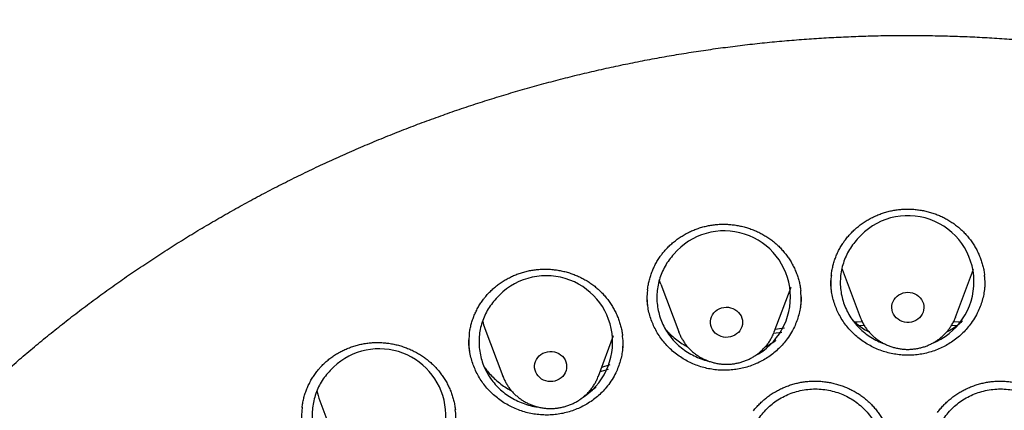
# Model space of a CAD drawing. Header units: millimetres. Extents: x 8 to 806, y 12 to 1720.
# Tile 97 of 131: x 377 to 402, y 1587 to 1597. Entities that reach past the tile are written whole.
import ezdxf

# ---------------------------------------------------------------- set-up
doc = ezdxf.new("R2010")
doc.units = ezdxf.units.MM

msp = doc.modelspace()

# ---------------------------------------------------------------- linework, layer by layer
at = {"color": 7, "linetype": 'Continuous', "lineweight": 30}
for p, q in [((397.62, 1590.354), (398.067, 1589.165)), ((400.443, 1589.165), (400.89, 1590.354)), ((393.105, 1589.983), (393.552, 1588.795)), ((395.928, 1588.795), (396.348, 1589.91)), ((400.443, 1589.165), (400.44, 1589.157)), ((388.727, 1588.883), (389.174, 1587.694)), ((398.174, 1588.955), (398.052, 1588.949)), ((400.46, 1588.949), (400.336, 1588.955)), ((391.551, 1587.694), (391.931, 1588.707)), ((393.554, 1588.789), (393.552, 1588.795)), ((396.114, 1588.784), (395.911, 1588.759)), ((393.699, 1588.471), (393.731, 1588.479)), ((389.176, 1587.69), (389.174, 1587.694)), ((384.62, 1587.086), (385.067, 1585.897))]:
    msp.add_line(p, q, dxfattribs=at)
at = {"color": 7, "linetype": 'Continuous', "lineweight": 30, "flags": 128}
for points in [[(393.105, 1589.983), (393.089, 1590.027), (393.068, 1590.095)], [(399.255, 1589.782), (399.313, 1589.778), (399.37, 1589.766), (399.425, 1589.747), (399.476, 1589.72), (399.522, 1589.686), (399.562, 1589.647), (399.596, 1589.602), (399.623, 1589.554), (399.642, 1589.502), (399.653, 1589.448), (399.655, 1589.393), (399.648, 1589.339), (399.634, 1589.286), (399.611, 1589.235), (399.58, 1589.189), (399.543, 1589.146), (399.499, 1589.11), (399.451, 1589.08), (399.398, 1589.056), (399.342, 1589.041), (399.284, 1589.033), (399.226, 1589.033), (399.168, 1589.041), (399.112, 1589.056), (399.059, 1589.08), (399.011, 1589.11), (398.967, 1589.146), (398.93, 1589.189), (398.899, 1589.235), (398.876, 1589.286), (398.862, 1589.339), (398.855, 1589.393), (398.857, 1589.448), (398.868, 1589.502), (398.887, 1589.554), (398.914, 1589.602), (398.948, 1589.647), (398.988, 1589.686), (399.034, 1589.72), (399.085, 1589.747), (399.14, 1589.766), (399.197, 1589.778), (399.255, 1589.782)], [(394.671, 1589.406), (394.729, 1589.411), (394.787, 1589.409), (394.844, 1589.399), (394.9, 1589.381), (394.951, 1589.355), (394.998, 1589.323), (395.04, 1589.284), (395.076, 1589.241), (395.104, 1589.193), (395.124, 1589.142), (395.136, 1589.088), (395.14, 1589.033), (395.135, 1588.979), (395.122, 1588.925), (395.101, 1588.874), (395.072, 1588.827), (395.036, 1588.784), (394.993, 1588.746), (394.946, 1588.714), (394.894, 1588.69), (394.838, 1588.673), (394.781, 1588.663), (394.722, 1588.661), (394.664, 1588.668), (394.608, 1588.682), (394.554, 1588.704), (394.505, 1588.733), (394.46, 1588.768), (394.422, 1588.809), (394.39, 1588.855), (394.365, 1588.905), (394.349, 1588.958), (394.341, 1589.012), (394.341, 1589.067), (394.35, 1589.121), (394.368, 1589.173), (394.393, 1589.223), (394.426, 1589.268), (394.465, 1589.309), (394.51, 1589.343), (394.56, 1589.371), (394.614, 1589.392), (394.671, 1589.406)], [(395.956, 1588.868), (396.114, 1588.888), (396.182, 1588.897)], [(397.926, 1589.047), (397.995, 1589.05), (398.117, 1589.056)], [(400.394, 1589.056), (400.515, 1589.05), (400.585, 1589.047)], [(390.226, 1588.288), (390.282, 1588.303), (390.34, 1588.311), (390.398, 1588.31), (390.456, 1588.301), (390.511, 1588.284), (390.564, 1588.26), (390.612, 1588.229), (390.655, 1588.192), (390.692, 1588.149), (390.721, 1588.102), (390.743, 1588.051), (390.757, 1587.998), (390.762, 1587.943), (390.759, 1587.889), (390.748, 1587.835), (390.728, 1587.783), (390.7, 1587.735), (390.666, 1587.691), (390.625, 1587.652), (390.578, 1587.62), (390.526, 1587.594), (390.471, 1587.575), (390.414, 1587.564), (390.356, 1587.561), (390.298, 1587.566), (390.241, 1587.578), (390.187, 1587.599), (390.136, 1587.626), (390.091, 1587.66), (390.051, 1587.701), (390.018, 1587.746), (389.992, 1587.795), (389.974, 1587.847), (389.964, 1587.901), (389.963, 1587.956), (389.97, 1588.01), (389.986, 1588.063), (390.01, 1588.113), (390.041, 1588.159), (390.079, 1588.201), (390.123, 1588.237), (390.172, 1588.266), (390.226, 1588.288)], [(391.798, 1587.866), (391.619, 1587.811), (391.591, 1587.802)], [(391.635, 1587.92), (391.818, 1587.976), (391.846, 1587.985)]]:
    msp.add_lwpolyline(points, dxfattribs=at)
at = {"color": 7, "linetype": 'Continuous', "lineweight": 30}
for centre, radius, start, end in [((399.255, 1590.042), 1.646, 291.1046, 139.9057), ((394.684, 1589.662), 1.649, 296.8736, 139.6282), ((390.254, 1588.543), 1.652, 301.6932, 139.1295), ((390.178, 1589.429), 1.55, 193.3337, 200.6257), ((386.099, 1586.721), 1.655, 305.0492, 137.5283), ((386.068, 1587.631), 1.548, 190.704, 200.6284)]:
    msp.add_arc(centre, radius, start, end, dxfattribs=at)
for points, knots in [([(431.631, 1582.358), (431.618, 1582.404), (431.589, 1582.505), (431.544, 1582.659), (431.494, 1582.826), (431.44, 1583.004), (431.381, 1583.197), (431.316, 1583.406), (431.244, 1583.629), (431.161, 1583.88), (431.066, 1584.161), (430.956, 1584.474), (430.836, 1584.803), (430.695, 1585.174), (430.532, 1585.587), (430.343, 1586.045), (430.135, 1586.526), (429.906, 1587.029), (429.656, 1587.553), (429.414, 1588.035), (429.187, 1588.47), (428.978, 1588.856), (428.763, 1589.241), (428.546, 1589.615), (428.336, 1589.966), (428.136, 1590.293), (427.945, 1590.595), (427.764, 1590.876), (427.592, 1591.136), (427.429, 1591.377), (427.277, 1591.599), (427.137, 1591.799), (427.01, 1591.978), (426.896, 1592.136), (426.795, 1592.274), (426.712, 1592.387), (426.644, 1592.478), (426.592, 1592.547), (426.55, 1592.604), (426.511, 1592.655), (426.47, 1592.709), (426.421, 1592.774), (426.362, 1592.851), (426.287, 1592.948), (426.193, 1593.069), (426.079, 1593.213), (425.95, 1593.376), (425.805, 1593.555), (425.543, 1593.874), (425.167, 1594.318), (424.679, 1594.867), (424.195, 1595.388), (423.715, 1595.883), (423.241, 1596.35), (422.853, 1596.718), (422.548, 1596.999), (422.319, 1597.206), (422.076, 1597.421), (421.815, 1597.648), (421.532, 1597.888), (421.227, 1598.141), (420.899, 1598.407), (420.549, 1598.682), (420.178, 1598.965), (419.786, 1599.257), (419.371, 1599.555), (418.917, 1599.871), (418.422, 1600.203), (417.884, 1600.55), (417.316, 1600.9), (416.718, 1601.253), (416.152, 1601.572), (415.623, 1601.856), (415.139, 1602.107), (414.644, 1602.354), (414.147, 1602.592), (413.661, 1602.814), (413.193, 1603.021), (412.741, 1603.212), (412.304, 1603.389), (411.856, 1603.564), (411.401, 1603.735), (410.94, 1603.9), (410.501, 1604.05), (410.086, 1604.186), (409.694, 1604.31), (409.349, 1604.414), (409.047, 1604.502), (408.787, 1604.576), (408.544, 1604.643), (408.323, 1604.702), (408.127, 1604.753), (407.97, 1604.793), (407.846, 1604.824), (407.752, 1604.847), (407.669, 1604.868), (407.59, 1604.887), (407.509, 1604.906), (407.404, 1604.932), (407.263, 1604.964), (407.08, 1605.007), (406.865, 1605.054), (406.621, 1605.107), (406.345, 1605.165), (406.038, 1605.226), (405.7, 1605.29), (405.331, 1605.357), (404.931, 1605.424), (404.499, 1605.491), (404.035, 1605.558), (403.539, 1605.622), (403.012, 1605.682), (402.433, 1605.74), (401.816, 1605.79), (401.173, 1605.831), (400.541, 1605.86), (399.922, 1605.877), (399.248, 1605.884), (398.524, 1605.877), (397.753, 1605.852), (397.009, 1605.812), (396.29, 1605.759), (395.597, 1605.693), (395, 1605.626), (394.493, 1605.56), (394.071, 1605.5), (393.661, 1605.437), (393.263, 1605.371), (392.877, 1605.303), (392.504, 1605.232), (392.175, 1605.167), (391.894, 1605.108), (391.666, 1605.059), (391.466, 1605.015), (391.292, 1604.975), (391.153, 1604.943), (391.045, 1604.917), (390.965, 1604.898), (390.902, 1604.883), (390.85, 1604.87), (390.794, 1604.856), (390.72, 1604.838), (390.622, 1604.814), (390.505, 1604.784), (390.372, 1604.75), (390.224, 1604.711), (390.059, 1604.668), (389.88, 1604.619), (389.669, 1604.561), (389.426, 1604.491), (389.148, 1604.41), (388.847, 1604.319), (388.525, 1604.218), (388.181, 1604.107), (387.793, 1603.977), (387.369, 1603.829), (386.919, 1603.664), (386.475, 1603.495), (385.931, 1603.279), (385.293, 1603.012), (384.571, 1602.69), (383.877, 1602.361), (383.209, 1602.026), (382.564, 1601.685), (381.945, 1601.341), (381.353, 1600.996), (380.784, 1600.649), (380.224, 1600.292), (379.66, 1599.917), (379.085, 1599.518), (378.501, 1599.094), (377.91, 1598.645), (377.312, 1598.168), (376.709, 1597.663), (376.193, 1597.21), (375.765, 1596.819), (375.423, 1596.497), (375.08, 1596.165), (374.742, 1595.827), (374.416, 1595.492), (374.11, 1595.168), (373.825, 1594.858), (373.563, 1594.565), (373.32, 1594.288), (373.098, 1594.029), (372.895, 1593.786), (372.711, 1593.563), (372.545, 1593.357), (372.413, 1593.191), (372.311, 1593.062), (372.236, 1592.965), (372.172, 1592.881), (372.12, 1592.814), (372.083, 1592.766), (372.055, 1592.729), (372.028, 1592.694), (371.994, 1592.649), (371.952, 1592.593), (371.895, 1592.518), (371.822, 1592.42), (371.731, 1592.296), (371.627, 1592.153), (371.51, 1591.991), (371.38, 1591.809), (371.242, 1591.612), (371.057, 1591.343), (370.83, 1591.006), (370.564, 1590.595), (370.265, 1590.118), (369.936, 1589.571), (369.58, 1588.947), (369.228, 1588.294), (368.9, 1587.648), (368.595, 1587.011), (368.313, 1586.388), (368.08, 1585.839), (367.895, 1585.379), (367.757, 1585.022), (367.63, 1584.684), (367.514, 1584.363), (367.408, 1584.06), (367.312, 1583.775), (367.226, 1583.51), (367.148, 1583.266), (367.079, 1583.043), (367.019, 1582.842), (366.966, 1582.663), (366.92, 1582.504), (366.892, 1582.404), (366.879, 1582.358)], [0, 0, 0, 0, 0.001645, 0.00357, 0.005513, 0.007703, 0.010147, 0.012793, 0.015609, 0.018595, 0.022334, 0.026309, 0.03052, 0.034968, 0.040572, 0.046512, 0.052786, 0.059396, 0.06634, 0.07362, 0.0787, 0.083932, 0.089296, 0.09448, 0.099374, 0.103899, 0.108146, 0.112112, 0.1158, 0.119275, 0.122459, 0.125353, 0.127955, 0.130268, 0.132289, 0.13402, 0.135258, 0.136288, 0.137109, 0.137763, 0.138546, 0.139518, 0.140666, 0.141986, 0.143889, 0.146065, 0.148512, 0.151231, 0.154211, 0.163137, 0.171781, 0.180143, 0.188225, 0.196025, 0.203544, 0.206992, 0.210552, 0.21435, 0.218387, 0.222662, 0.227329, 0.232251, 0.237427, 0.242858, 0.248543, 0.254483, 0.260678, 0.267785, 0.275201, 0.282924, 0.290955, 0.299294, 0.305424, 0.311711, 0.318154, 0.324551, 0.330725, 0.336572, 0.342204, 0.347621, 0.352825, 0.358739, 0.364349, 0.369654, 0.374656, 0.379353, 0.383747, 0.387036, 0.390131, 0.393033, 0.39568, 0.397985, 0.399948, 0.401251, 0.402342, 0.403272, 0.404197, 0.405129, 0.406114, 0.407911, 0.410063, 0.412568, 0.415428, 0.418642, 0.42221, 0.426133, 0.430409, 0.43504, 0.440025, 0.445363, 0.451056, 0.457104, 0.463505, 0.470912, 0.478273, 0.485478, 0.492527, 0.499421, 0.508479, 0.517252, 0.525742, 0.533947, 0.541868, 0.549506, 0.554489, 0.559344, 0.56407, 0.568667, 0.573135, 0.577474, 0.581654, 0.584628, 0.587289, 0.589636, 0.59167, 0.59339, 0.594522, 0.59546, 0.596205, 0.596757, 0.597288, 0.598181, 0.599368, 0.60075, 0.602318, 0.604072, 0.606012, 0.608138, 0.610451, 0.613496, 0.616814, 0.620405, 0.624267, 0.628403, 0.63281, 0.638325, 0.64385, 0.649292, 0.654651, 0.664011, 0.673105, 0.681933, 0.690495, 0.698956, 0.707141, 0.715048, 0.722677, 0.730266, 0.738121, 0.746244, 0.754616, 0.763255, 0.772161, 0.781333, 0.790773, 0.796188, 0.801688, 0.807271, 0.812938, 0.818482, 0.823722, 0.828658, 0.833291, 0.83762, 0.841645, 0.845366, 0.848784, 0.851898, 0.854707, 0.856287, 0.857751, 0.859036, 0.860044, 0.860775, 0.86118, 0.861685, 0.862349, 0.863174, 0.864159, 0.865698, 0.867514, 0.869607, 0.871977, 0.874624, 0.877537, 0.880552, 0.886206, 0.892022, 0.898, 0.906262, 0.914816, 0.923661, 0.932797, 0.940779, 0.948971, 0.95737, 0.962214, 0.966794, 0.971112, 0.975167, 0.979025, 0.982611, 0.985925, 0.988967, 0.991738, 0.994194, 0.99639, 0.998325, 1, 1, 1, 1]), ([(366.676, 1568.581), (366.682, 1568.637), (366.704, 1568.847), (366.749, 1569.209), (366.813, 1569.668), (366.884, 1570.125), (366.963, 1570.581), (367.049, 1571.036), (367.142, 1571.49), (367.242, 1571.943), (367.35, 1572.394), (367.465, 1572.843), (367.587, 1573.291), (367.716, 1573.737), (367.853, 1574.181), (367.996, 1574.624), (368.147, 1575.064), (368.305, 1575.502), (368.469, 1575.937), (368.641, 1576.371), (368.819, 1576.801), (369.005, 1577.23), (369.197, 1577.655), (369.396, 1578.078), (369.602, 1578.498), (369.815, 1578.915), (370.034, 1579.329), (370.26, 1579.74), (370.493, 1580.147), (370.731, 1580.551), (370.977, 1580.952), (371.229, 1581.35), (371.487, 1581.743), (371.751, 1582.133), (372.022, 1582.52), (372.299, 1582.902), (372.582, 1583.28), (372.871, 1583.655), (373.166, 1584.025), (373.467, 1584.391), (373.773, 1584.753), (374.086, 1585.11), (374.404, 1585.463), (374.728, 1585.812), (375.057, 1586.155), (375.392, 1586.495), (375.732, 1586.829), (376.078, 1587.159), (376.429, 1587.483), (376.785, 1587.803), (377.146, 1588.117), (377.512, 1588.427), (377.883, 1588.731), (378.259, 1589.03), (378.639, 1589.324), (379.025, 1589.612), (379.414, 1589.895), (379.809, 1590.172), (380.208, 1590.443), (380.611, 1590.709), (381.018, 1590.97), (381.429, 1591.224), (381.845, 1591.473), (382.264, 1591.715), (382.687, 1591.952), (383.114, 1592.183), (383.545, 1592.408), (383.979, 1592.626), (384.417, 1592.839), (384.858, 1593.045), (385.302, 1593.245), (385.749, 1593.439), (386.2, 1593.626), (386.653, 1593.807), (387.11, 1593.982), (387.569, 1594.15), (388.03, 1594.312), (388.494, 1594.467), (388.961, 1594.615), (389.43, 1594.757), (389.901, 1594.893), (390.375, 1595.021), (390.85, 1595.143), (391.327, 1595.259), (391.806, 1595.367), (392.287, 1595.469), (392.769, 1595.564), (393.253, 1595.652), (393.738, 1595.733), (394.225, 1595.808), (394.712, 1595.875), (395.201, 1595.936), (395.69, 1595.99), (396.18, 1596.036), (396.671, 1596.076), (397.163, 1596.109), (397.655, 1596.135), (398.147, 1596.154), (398.64, 1596.167), (399.133, 1596.172), (399.625, 1596.17), (400.118, 1596.161), (400.611, 1596.146), (401.103, 1596.123), (401.595, 1596.094), (402.086, 1596.057), (402.577, 1596.014), (403.066, 1595.963), (403.555, 1595.906), (404.044, 1595.842), (404.53, 1595.771), (405.016, 1595.693), (405.501, 1595.608), (405.984, 1595.517), (406.465, 1595.418), (406.945, 1595.313), (407.423, 1595.201), (407.9, 1595.083), (408.374, 1594.957), (408.846, 1594.825), (409.316, 1594.687), (409.784, 1594.542), (410.25, 1594.39), (410.712, 1594.231), (411.173, 1594.066), (411.63, 1593.895), (412.085, 1593.717), (412.537, 1593.533), (412.986, 1593.342), (413.432, 1593.145), (413.875, 1592.942), (414.314, 1592.733), (414.75, 1592.517), (415.182, 1592.295), (415.611, 1592.068), (416.036, 1591.834), (416.457, 1591.594), (416.875, 1591.348), (417.288, 1591.097), (417.698, 1590.839), (418.103, 1590.576), (418.504, 1590.307), (418.9, 1590.033), (419.292, 1589.753), (419.68, 1589.467), (420.063, 1589.177), (420.441, 1588.88), (420.814, 1588.579), (421.183, 1588.272), (421.546, 1587.96), (421.905, 1587.643), (422.258, 1587.32), (422.606, 1586.993), (422.949, 1586.661), (423.287, 1586.325), (423.619, 1585.983), (423.946, 1585.637), (424.266, 1585.286), (424.582, 1584.931), (424.891, 1584.572), (425.195, 1584.208), (425.493, 1583.839), (425.785, 1583.467), (426.071, 1583.091), (426.351, 1582.71), (426.625, 1582.326), (426.892, 1581.938), (427.154, 1581.546), (427.409, 1581.15), (427.657, 1580.751), (427.899, 1580.349), (428.135, 1579.943), (428.364, 1579.534), (428.587, 1579.121), (428.803, 1578.706), (429.012, 1578.287), (429.214, 1577.866), (429.41, 1577.442), (429.599, 1577.015), (429.781, 1576.585), (429.956, 1576.153), (430.124, 1575.719), (430.285, 1575.282), (430.44, 1574.843), (430.587, 1574.402), (430.727, 1573.959), (430.86, 1573.514), (430.985, 1573.067), (431.104, 1572.618), (431.215, 1572.168), (431.319, 1571.716), (431.416, 1571.263), (431.505, 1570.808), (431.588, 1570.352), (431.663, 1569.896), (431.73, 1569.438), (431.776, 1569.095), (431.798, 1568.904), (431.802, 1568.866)], [0, 0, 0, 0, 0.001889, 0.007029, 0.012169, 0.01731, 0.02245, 0.02759, 0.03273, 0.03787, 0.04301, 0.04815, 0.05329, 0.05843, 0.06357, 0.06871, 0.073849, 0.078989, 0.084129, 0.089269, 0.094408, 0.099548, 0.104688, 0.109827, 0.114967, 0.120106, 0.125246, 0.130385, 0.135524, 0.140664, 0.145803, 0.150942, 0.156081, 0.16122, 0.166359, 0.171498, 0.176637, 0.181776, 0.186915, 0.192054, 0.197193, 0.202331, 0.20747, 0.212609, 0.217747, 0.222886, 0.228024, 0.233163, 0.238301, 0.24344, 0.248578, 0.253716, 0.258855, 0.263993, 0.269131, 0.274269, 0.279407, 0.284545, 0.289683, 0.294821, 0.299959, 0.305097, 0.310235, 0.315373, 0.320511, 0.325648, 0.330786, 0.335924, 0.341061, 0.346199, 0.351337, 0.356474, 0.361612, 0.36675, 0.371887, 0.377025, 0.382162, 0.3873, 0.392437, 0.397575, 0.402712, 0.407849, 0.412987, 0.418124, 0.423262, 0.428399, 0.433536, 0.438674, 0.443811, 0.448948, 0.454085, 0.459223, 0.46436, 0.469497, 0.474635, 0.479772, 0.484909, 0.490046, 0.495184, 0.500321, 0.505458, 0.510595, 0.515733, 0.52087, 0.526007, 0.531144, 0.536282, 0.541419, 0.546556, 0.551693, 0.556831, 0.561968, 0.567105, 0.572243, 0.57738, 0.582517, 0.587654, 0.592792, 0.597929, 0.603067, 0.608204, 0.613341, 0.618479, 0.623616, 0.628754, 0.633891, 0.639028, 0.644166, 0.649304, 0.654441, 0.659579, 0.664716, 0.669854, 0.674991, 0.680129, 0.685267, 0.690405, 0.695542, 0.70068, 0.705818, 0.710956, 0.716094, 0.721231, 0.726369, 0.731507, 0.736645, 0.741783, 0.746922, 0.75206, 0.757198, 0.762336, 0.767474, 0.772613, 0.777751, 0.782889, 0.788028, 0.793166, 0.798305, 0.803443, 0.808582, 0.813721, 0.818859, 0.823998, 0.829137, 0.834276, 0.839414, 0.844553, 0.849692, 0.854831, 0.859971, 0.86511, 0.870249, 0.875388, 0.880527, 0.885667, 0.890806, 0.895945, 0.901085, 0.906224, 0.911364, 0.916503, 0.921643, 0.926783, 0.931922, 0.937062, 0.942202, 0.947342, 0.952482, 0.957622, 0.962761, 0.967901, 0.973041, 0.978181, 0.983321, 0.988461, 0.993602, 0.998742, 1, 1, 1, 1]), ([(397.685, 1591.068), (397.696, 1591.083), (397.73, 1591.129), (397.792, 1591.202), (397.871, 1591.286), (397.956, 1591.366), (398.046, 1591.44), (398.142, 1591.51), (398.242, 1591.574), (398.346, 1591.632), (398.453, 1591.684), (398.564, 1591.729), (398.676, 1591.768), (398.79, 1591.799), (398.906, 1591.823), (399.021, 1591.84), (399.138, 1591.85), (399.255, 1591.853), (399.374, 1591.849), (399.493, 1591.838), (399.612, 1591.819), (399.73, 1591.794), (399.846, 1591.762), (399.96, 1591.723), (400.07, 1591.678), (400.177, 1591.627), (400.279, 1591.569), (400.376, 1591.507), (400.468, 1591.438), (400.557, 1591.364), (400.641, 1591.284), (400.72, 1591.199), (400.795, 1591.108), (400.863, 1591.013), (400.926, 1590.914), (400.982, 1590.811), (401.032, 1590.705), (401.074, 1590.597), (401.109, 1590.488), (401.137, 1590.377), (401.155, 1590.284), (401.16, 1590.227), (401.162, 1590.209)], [0, 0, 0, 0, 0.012612, 0.037858, 0.06322, 0.088751, 0.114431, 0.140229, 0.166108, 0.192026, 0.217925, 0.243753, 0.269468, 0.295031, 0.320414, 0.345584, 0.370626, 0.395868, 0.421381, 0.447119, 0.473025, 0.499034, 0.525075, 0.551055, 0.576904, 0.602561, 0.627978, 0.653125, 0.678163, 0.703436, 0.728937, 0.754636, 0.780494, 0.806468, 0.832509, 0.858565, 0.884575, 0.910497, 0.936297, 0.961951, 0.987447, 1, 1, 1, 1]), ([(393.141, 1590.741), (393.153, 1590.755), (393.189, 1590.8), (393.252, 1590.871), (393.333, 1590.952), (393.421, 1591.029), (393.513, 1591.101), (393.61, 1591.167), (393.712, 1591.228), (393.818, 1591.283), (393.927, 1591.332), (394.038, 1591.373), (394.152, 1591.408), (394.267, 1591.436), (394.383, 1591.457), (394.499, 1591.47), (394.616, 1591.476), (394.733, 1591.476), (394.852, 1591.468), (394.97, 1591.453), (395.089, 1591.431), (395.206, 1591.402), (395.321, 1591.367), (395.434, 1591.324), (395.543, 1591.276), (395.648, 1591.221), (395.748, 1591.161), (395.844, 1591.095), (395.934, 1591.024), (396.02, 1590.947), (396.102, 1590.864), (396.179, 1590.776), (396.251, 1590.684), (396.317, 1590.587), (396.377, 1590.486), (396.43, 1590.381), (396.477, 1590.274), (396.516, 1590.165), (396.548, 1590.054), (396.572, 1589.942), (396.586, 1589.865), (396.589, 1589.825), (396.589, 1589.823)], [0, 0, 0, 0, 0.012743, 0.03826, 0.063895, 0.089702, 0.115659, 0.141737, 0.167898, 0.194098, 0.220281, 0.246393, 0.27239, 0.298234, 0.323896, 0.349343, 0.374662, 0.400183, 0.425979, 0.452003, 0.478198, 0.504498, 0.530833, 0.557107, 0.583251, 0.609202, 0.634911, 0.660347, 0.685671, 0.711234, 0.737025, 0.763015, 0.789166, 0.815432, 0.841765, 0.868113, 0.894413, 0.920625, 0.946713, 0.972653, 0.998434, 1, 1, 1, 1]), ([(397.349, 1590.209), (397.35, 1590.219), (397.354, 1590.267), (397.37, 1590.353), (397.396, 1590.466), (397.43, 1590.578), (397.47, 1590.687), (397.518, 1590.793), (397.572, 1590.896), (397.628, 1590.988), (397.667, 1591.044), (397.685, 1591.068)], [0, 0, 0, 0, 0.031153, 0.156171, 0.281503, 0.40689, 0.532037, 0.656735, 0.780808, 0.904128, 1, 1, 1, 1]), ([(397.995, 1591.102), (397.955, 1591.055), (397.875, 1590.961), (397.775, 1590.805), (397.694, 1590.64), (397.632, 1590.467), (397.591, 1590.288), (397.571, 1590.106), (397.572, 1589.923), (397.595, 1589.741), (397.638, 1589.563), (397.702, 1589.391), (397.785, 1589.226), (397.887, 1589.072), (398.007, 1588.93), (398.142, 1588.801), (398.291, 1588.688), (398.453, 1588.593), (398.578, 1588.532), (398.651, 1588.509), (398.664, 1588.505)], [0, 0, 0, 0, 0.058031, 0.116248, 0.174279, 0.232309, 0.290525, 0.348555, 0.406606, 0.464841, 0.522892, 0.580947, 0.639187, 0.697242, 0.755279, 0.813501, 0.871537, 0.929542, 0.987731, 1, 1, 1, 1]), ([(392.775, 1589.844), (392.778, 1589.87), (392.786, 1589.934), (392.806, 1590.035), (392.836, 1590.148), (392.873, 1590.258), (392.916, 1590.366), (392.967, 1590.471), (393.024, 1590.572), (393.082, 1590.662), (393.123, 1590.717), (393.141, 1590.741)], [0, 0, 0, 0, 0.079735, 0.198472, 0.317505, 0.436585, 0.555435, 0.673854, 0.791677, 0.908781, 1, 1, 1, 1]), ([(393.428, 1590.73), (393.388, 1590.683), (393.308, 1590.59), (393.209, 1590.434), (393.127, 1590.269), (393.066, 1590.096), (393.025, 1589.918), (393.005, 1589.736), (393.007, 1589.553), (393.03, 1589.371), (393.073, 1589.193), (393.137, 1589.02), (393.221, 1588.856), (393.323, 1588.701), (393.443, 1588.559), (393.579, 1588.43), (393.728, 1588.317), (393.89, 1588.22), (394.062, 1588.143), (394.19, 1588.096), (394.262, 1588.082), (394.272, 1588.08)], [0, 0, 0, 0, 0.054982, 0.110139, 0.16512, 0.220101, 0.275257, 0.330237, 0.385243, 0.440423, 0.495428, 0.550449, 0.605644, 0.660664, 0.715678, 0.770867, 0.82588, 0.880868, 0.936032, 0.99102, 1, 1, 1, 1]), ([(388.747, 1589.681), (388.759, 1589.696), (388.796, 1589.739), (388.862, 1589.807), (388.946, 1589.885), (389.036, 1589.959), (389.131, 1590.027), (389.231, 1590.09), (389.335, 1590.146), (389.442, 1590.197), (389.553, 1590.241), (389.666, 1590.279), (389.781, 1590.309), (389.897, 1590.333), (390.013, 1590.349), (390.13, 1590.358), (390.247, 1590.36), (390.364, 1590.355), (390.482, 1590.342), (390.6, 1590.323), (390.717, 1590.297), (390.834, 1590.264), (390.947, 1590.224), (391.058, 1590.177), (391.166, 1590.124), (391.269, 1590.066), (391.367, 1590.002), (391.46, 1589.933), (391.548, 1589.858), (391.632, 1589.778), (391.71, 1589.693), (391.784, 1589.602), (391.853, 1589.507), (391.915, 1589.408), (391.971, 1589.305), (392.021, 1589.199), (392.063, 1589.09), (392.099, 1588.98), (392.127, 1588.868), (392.145, 1588.776), (392.15, 1588.721), (392.152, 1588.705)], [0, 0, 0, 0, 0.01294, 0.038857, 0.064894, 0.091107, 0.117473, 0.143963, 0.170538, 0.197155, 0.223756, 0.250286, 0.276701, 0.30296, 0.329035, 0.354892, 0.380619, 0.406551, 0.432763, 0.459208, 0.485827, 0.512555, 0.539319, 0.566024, 0.592597, 0.618975, 0.645108, 0.670964, 0.696704, 0.722684, 0.748896, 0.775309, 0.801884, 0.828576, 0.855334, 0.882106, 0.908829, 0.935461, 0.961967, 0.988324, 1, 1, 1, 1]), ([(397.35, 1590.211), (397.345, 1590.174), (397.332, 1590.069), (397.332, 1589.93), (397.345, 1589.83), (397.35, 1589.799)], [0, 0, 0, 0, 0.2684264, 0.7734715, 1, 1, 1, 1]), ([(400.831, 1589.012), (400.799, 1588.971), (400.736, 1588.888), (400.627, 1588.772), (400.508, 1588.664), (400.38, 1588.566), (400.245, 1588.48), (400.103, 1588.406), (399.953, 1588.342), (399.799, 1588.291), (399.642, 1588.253), (399.483, 1588.228), (399.321, 1588.216), (399.158, 1588.218), (398.998, 1588.232), (398.839, 1588.259), (398.683, 1588.299), (398.53, 1588.353), (398.383, 1588.417), (398.243, 1588.494), (398.108, 1588.582), (397.982, 1588.681), (397.866, 1588.789), (397.759, 1588.906), (397.662, 1589.032), (397.577, 1589.166), (397.504, 1589.305), (397.444, 1589.449), (397.396, 1589.6), (397.361, 1589.753), (397.341, 1589.908), (397.333, 1590.014), (397.335, 1590.069), (397.335, 1590.072)], [0, 0, 0, 0, 0.032896, 0.065794, 0.099645, 0.133496, 0.166392, 0.199289, 0.23315, 0.267011, 0.299806, 0.3326, 0.366354, 0.400106, 0.432814, 0.465522, 0.499177, 0.532831, 0.56562, 0.598408, 0.63215, 0.665892, 0.698679, 0.731466, 0.765203, 0.798941, 0.831777, 0.864614, 0.898403, 0.932191, 0.965036, 0.997883, 1, 1, 1, 1]), ([(401.174, 1590.073), (401.174, 1590.035), (401.173, 1589.947), (401.157, 1589.807), (401.128, 1589.654), (401.085, 1589.502), (401.023, 1589.342), (400.941, 1589.176), (400.868, 1589.067), (400.831, 1589.012)], [0, 0, 0, 0, 0.099194, 0.235874, 0.372553, 0.513192, 0.653831, 0.82596, 1, 1, 1, 1]), ([(401.16, 1589.8), (401.165, 1589.831), (401.178, 1589.931), (401.178, 1590.069), (401.165, 1590.175), (401.16, 1590.211)], [0, 0, 0, 0, 0.227241, 0.736496, 1, 1, 1, 1]), ([(392.776, 1589.846), (392.773, 1589.826), (392.759, 1589.737), (392.757, 1589.597), (392.77, 1589.479), (392.776, 1589.43)], [0, 0, 0, 0, 0.1470194, 0.6476052, 1, 1, 1, 1]), ([(396.586, 1589.41), (396.589, 1589.426), (396.602, 1589.511), (396.605, 1589.65), (396.592, 1589.772), (396.587, 1589.825)], [0, 0, 0, 0, 0.115928, 0.620222, 1, 1, 1, 1]), ([(388.34, 1588.735), (388.341, 1588.745), (388.345, 1588.792), (388.361, 1588.877), (388.387, 1588.99), (388.42, 1589.101), (388.461, 1589.21), (388.509, 1589.316), (388.563, 1589.418), (388.623, 1589.517), (388.685, 1589.605), (388.728, 1589.658), (388.747, 1589.681)], [0, 0, 0, 0, 0.027487, 0.138149, 0.249295, 0.360718, 0.472185, 0.583433, 0.694275, 0.804556, 0.914161, 1, 1, 1, 1]), ([(389.004, 1589.624), (388.964, 1589.578), (388.884, 1589.485), (388.784, 1589.33), (388.702, 1589.166), (388.641, 1588.994), (388.6, 1588.816), (388.579, 1588.634), (388.58, 1588.452), (388.602, 1588.27), (388.645, 1588.092), (388.709, 1587.919), (388.793, 1587.754), (388.894, 1587.599), (389.014, 1587.456), (389.149, 1587.326), (389.298, 1587.212), (389.459, 1587.115), (389.63, 1587.035), (389.81, 1586.976), (389.95, 1586.942), (390.029, 1586.934), (390.046, 1586.932)], [0, 0, 0, 0, 0.05182, 0.103806, 0.155626, 0.207445, 0.259429, 0.311248, 0.363093, 0.415103, 0.466948, 0.518815, 0.570848, 0.622716, 0.674588, 0.726625, 0.778497, 0.830354, 0.882376, 0.934232, 0.98606, 1, 1, 1, 1]), ([(396.225, 1588.588), (396.192, 1588.547), (396.127, 1588.466), (396.014, 1588.355), (395.893, 1588.251), (395.762, 1588.157), (395.624, 1588.075), (395.48, 1588.005), (395.329, 1587.947), (395.173, 1587.9), (395.016, 1587.868), (394.856, 1587.848), (394.694, 1587.841), (394.531, 1587.847), (394.371, 1587.866), (394.214, 1587.898), (394.058, 1587.943), (393.907, 1588.001), (393.762, 1588.07), (393.624, 1588.151), (393.492, 1588.243), (393.368, 1588.346), (393.255, 1588.458), (393.152, 1588.578), (393.059, 1588.707), (392.978, 1588.844), (392.909, 1588.985), (392.853, 1589.131), (392.809, 1589.283), (392.779, 1589.438), (392.763, 1589.579), (392.763, 1589.667), (392.762, 1589.705)], [0, 0, 0, 0, 0.033228, 0.066458, 0.100649, 0.13484, 0.168089, 0.201339, 0.235563, 0.269787, 0.30294, 0.336092, 0.370214, 0.404334, 0.437413, 0.470492, 0.504528, 0.538564, 0.571739, 0.604914, 0.639052, 0.673191, 0.706372, 0.739553, 0.773696, 0.807839, 0.841069, 0.874299, 0.908493, 0.942687, 0.975917, 1, 1, 1, 1]), ([(396.6, 1589.666), (396.599, 1589.619), (396.596, 1589.521), (396.575, 1589.372), (396.541, 1589.22), (396.493, 1589.07), (396.427, 1588.912), (396.34, 1588.748), (396.263, 1588.641), (396.225, 1588.588)], [0, 0, 0, 0, 0.122002, 0.255178, 0.388354, 0.525392, 0.662429, 0.83028, 1, 1, 1, 1]), ([(398.068, 1589.164), (398.076, 1589.143), (398.096, 1589.093), (398.134, 1589.016), (398.182, 1588.935), (398.236, 1588.858), (398.296, 1588.785), (398.362, 1588.717), (398.434, 1588.654), (398.51, 1588.596), (398.59, 1588.544), (398.675, 1588.498), (398.763, 1588.458), (398.854, 1588.425), (398.947, 1588.399), (399.042, 1588.38), (399.139, 1588.367), (399.236, 1588.362), (399.334, 1588.365), (399.431, 1588.374), (399.527, 1588.391), (399.621, 1588.414), (399.714, 1588.445), (399.803, 1588.483), (399.89, 1588.527), (399.972, 1588.577), (400.051, 1588.633), (400.124, 1588.695), (400.193, 1588.762), (400.255, 1588.835), (400.312, 1588.911), (400.362, 1588.991), (400.406, 1589.073), (400.428, 1589.13), (400.44, 1589.157)], [0, 0, 0, 0, 0.022856, 0.054009, 0.085197, 0.116429, 0.14771, 0.179043, 0.210432, 0.241877, 0.273377, 0.304932, 0.336539, 0.368192, 0.399889, 0.431625, 0.463393, 0.495188, 0.527005, 0.558836, 0.590672, 0.622508, 0.654336, 0.686149, 0.71794, 0.7497, 0.781424, 0.813105, 0.844737, 0.876314, 0.907834, 0.939294, 0.970693, 1, 1, 1, 1]), ([(393.225, 1588.856), (393.253, 1588.826), (393.318, 1588.754), (393.434, 1588.651), (393.569, 1588.55), (393.682, 1588.476), (393.751, 1588.44), (393.771, 1588.43)], [0, 0, 0, 0, 0.175674, 0.421105, 0.666536, 0.905179, 1, 1, 1, 1]), ([(397.885, 1589.082), (397.917, 1589.054), (397.991, 1588.987), (398.117, 1588.898), (398.22, 1588.832), (398.278, 1588.803), (398.287, 1588.799)], [0, 0, 0, 0, 0.259619, 0.605193, 0.941272, 1, 1, 1, 1]), ([(400.221, 1588.797), (400.267, 1588.822), (400.362, 1588.876), (400.496, 1588.969), (400.578, 1589.04), (400.618, 1589.075)], [0, 0, 0, 0, 0.323825, 0.675198, 1, 1, 1, 1]), ([(388.339, 1588.737), (388.333, 1588.67), (388.323, 1588.534), (388.327, 1588.394), (388.339, 1588.323), (388.339, 1588.321)], [0, 0, 0, 0, 0.484076, 0.984115, 1, 1, 1, 1]), ([(391.747, 1587.415), (391.713, 1587.376), (391.645, 1587.297), (391.528, 1587.19), (391.403, 1587.091), (391.268, 1587.003), (391.128, 1586.927), (390.982, 1586.863), (390.828, 1586.81), (390.671, 1586.77), (390.513, 1586.744), (390.352, 1586.73), (390.19, 1586.729), (390.028, 1586.742), (389.869, 1586.767), (389.712, 1586.805), (389.559, 1586.856), (389.409, 1586.92), (389.268, 1586.995), (389.132, 1587.08), (389.004, 1587.178), (388.884, 1587.285), (388.775, 1587.401), (388.677, 1587.525), (388.588, 1587.658), (388.512, 1587.797), (388.449, 1587.941), (388.398, 1588.089), (388.36, 1588.242), (388.336, 1588.398), (388.326, 1588.517), (388.327, 1588.583), (388.328, 1588.597)], [0, 0, 0, 0, 0.033705, 0.06741, 0.102093, 0.136774, 0.170493, 0.204212, 0.238919, 0.273625, 0.307258, 0.34089, 0.375505, 0.410118, 0.443691, 0.477265, 0.511809, 0.546353, 0.580035, 0.613717, 0.648377, 0.683038, 0.716729, 0.75042, 0.785089, 0.819758, 0.853491, 0.887224, 0.921938, 0.95665, 0.99037, 1, 1, 1, 1]), ([(392.152, 1588.286), (392.158, 1588.35), (392.169, 1588.483), (392.166, 1588.625), (392.153, 1588.7), (392.152, 1588.707)], [0, 0, 0, 0, 0.457702, 0.953248, 1, 1, 1, 1]), ([(393.555, 1588.789), (393.565, 1588.763), (393.587, 1588.708), (393.629, 1588.628), (393.678, 1588.548), (393.733, 1588.472), (393.795, 1588.4), (393.862, 1588.333), (393.934, 1588.271), (394.011, 1588.214), (394.093, 1588.163), (394.178, 1588.119), (394.266, 1588.08), (394.358, 1588.049), (394.452, 1588.024), (394.547, 1588.006), (394.644, 1587.995), (394.742, 1587.992), (394.839, 1587.995), (394.936, 1588.006), (395.032, 1588.025), (395.126, 1588.05), (395.218, 1588.082), (395.307, 1588.121), (395.392, 1588.166), (395.474, 1588.218), (395.552, 1588.275), (395.624, 1588.338), (395.691, 1588.406), (395.753, 1588.479), (395.808, 1588.557), (395.857, 1588.638), (395.897, 1588.716), (395.917, 1588.769), (395.926, 1588.792)], [0, 0, 0, 0, 0.027437, 0.058595, 0.08979, 0.121029, 0.152319, 0.183661, 0.21506, 0.246515, 0.278025, 0.309589, 0.341203, 0.372864, 0.404568, 0.436309, 0.468081, 0.499879, 0.531698, 0.563528, 0.595363, 0.627196, 0.65902, 0.690827, 0.72261, 0.754362, 0.786075, 0.817744, 0.849363, 0.880927, 0.912432, 0.943878, 0.975264, 1, 1, 1, 1]), ([(395.708, 1588.428), (395.741, 1588.446), (395.825, 1588.491), (395.914, 1588.55), (395.967, 1588.593), (395.976, 1588.6)], [0, 0, 0, 0, 0.357326, 0.890961, 1, 1, 1, 1]), ([(384.637, 1587.923), (384.65, 1587.937), (384.689, 1587.978), (384.757, 1588.043), (384.845, 1588.117), (384.938, 1588.186), (385.035, 1588.25), (385.138, 1588.308), (385.244, 1588.36), (385.353, 1588.406), (385.466, 1588.445), (385.58, 1588.477), (385.696, 1588.503), (385.813, 1588.521), (385.93, 1588.532), (386.047, 1588.536), (386.164, 1588.532), (386.281, 1588.522), (386.399, 1588.505), (386.516, 1588.48), (386.632, 1588.449), (386.746, 1588.411), (386.859, 1588.366), (386.968, 1588.315), (387.073, 1588.257), (387.173, 1588.195), (387.268, 1588.126), (387.358, 1588.053), (387.443, 1587.975), (387.523, 1587.892), (387.598, 1587.803), (387.668, 1587.71), (387.732, 1587.612), (387.791, 1587.51), (387.842, 1587.405), (387.887, 1587.297), (387.925, 1587.187), (387.956, 1587.076), (387.979, 1586.966), (387.988, 1586.893), (387.993, 1586.858)], [0, 0, 0, 0, 0.013114, 0.039381, 0.065771, 0.092338, 0.119062, 0.145912, 0.172851, 0.199834, 0.226802, 0.2537, 0.280482, 0.307108, 0.333547, 0.359767, 0.385854, 0.41215, 0.438729, 0.465545, 0.492539, 0.519643, 0.546784, 0.573866, 0.600815, 0.627567, 0.65407, 0.680293, 0.706397, 0.73274, 0.759319, 0.786101, 0.813047, 0.840111, 0.867241, 0.894383, 0.921475, 0.948472, 0.975342, 1, 1, 1, 1]), ([(392.164, 1588.565), (392.164, 1588.541), (392.165, 1588.464), (392.153, 1588.337), (392.126, 1588.183), (392.087, 1588.033), (392.033, 1587.885), (391.961, 1587.73), (391.869, 1587.57), (391.788, 1587.467), (391.747, 1587.415)], [0, 0, 0, 0, 0.057902, 0.185315, 0.308928, 0.43254, 0.55974, 0.686939, 0.842603, 1, 1, 1, 1]), ([(384.178, 1586.92), (384.183, 1586.955), (384.192, 1587.028), (384.216, 1587.138), (384.247, 1587.249), (384.285, 1587.358), (384.331, 1587.465), (384.383, 1587.569), (384.441, 1587.668), (384.506, 1587.764), (384.571, 1587.849), (384.617, 1587.9), (384.637, 1587.923)], [0, 0, 0, 0, 0.095877, 0.198679, 0.301936, 0.405452, 0.509011, 0.612364, 0.715337, 0.817782, 0.919591, 1, 1, 1, 1]), ([(388.712, 1587.922), (388.737, 1587.888), (388.795, 1587.809), (388.9, 1587.695), (389.023, 1587.58), (389.156, 1587.475), (389.279, 1587.392), (389.359, 1587.349), (389.39, 1587.333)], [0, 0, 0, 0, 0.141476, 0.324379, 0.512593, 0.700806, 0.883762, 1, 1, 1, 1]), ([(384.878, 1587.839), (384.837, 1587.793), (384.754, 1587.703), (384.651, 1587.551), (384.565, 1587.39), (384.5, 1587.219), (384.454, 1587.043), (384.429, 1586.863), (384.425, 1586.68), (384.443, 1586.499), (384.482, 1586.32), (384.541, 1586.146), (384.62, 1585.979), (384.718, 1585.822), (384.834, 1585.676), (384.965, 1585.543), (385.111, 1585.425), (385.27, 1585.323), (385.44, 1585.239), (385.617, 1585.174), (385.802, 1585.129), (385.972, 1585.104), (386.08, 1585.103), (386.125, 1585.103)], [0, 0, 0, 0, 0.048188, 0.096529, 0.144717, 0.192904, 0.241244, 0.289431, 0.337641, 0.386005, 0.434215, 0.482451, 0.530842, 0.579079, 0.627331, 0.675736, 0.723988, 0.772236, 0.820638, 0.868886, 0.917113, 0.965494, 1, 1, 1, 1]), ([(389.176, 1587.69), (389.178, 1587.687), (389.189, 1587.654), (389.217, 1587.594), (389.261, 1587.511), (389.311, 1587.431), (389.368, 1587.356), (389.431, 1587.285), (389.499, 1587.219), (389.573, 1587.158), (389.65, 1587.102), (389.733, 1587.053), (389.819, 1587.009), (389.908, 1586.972), (390, 1586.942), (390.094, 1586.919), (390.19, 1586.903), (390.287, 1586.893), (390.385, 1586.891), (390.482, 1586.897), (390.579, 1586.909), (390.674, 1586.929), (390.768, 1586.955), (390.859, 1586.989), (390.948, 1587.029), (391.033, 1587.076), (391.113, 1587.129), (391.19, 1587.188), (391.261, 1587.252), (391.327, 1587.321), (391.387, 1587.395), (391.442, 1587.473), (391.489, 1587.555), (391.526, 1587.63), (391.543, 1587.678), (391.55, 1587.696)], [0, 0, 0, 0, 0.003799, 0.0348498, 0.0659321, 0.0970536, 0.1282207, 0.1594382, 0.1907097, 0.2220369, 0.2534201, 0.2848585, 0.3163498, 0.3478909, 0.3794777, 0.4111056, 0.4427695, 0.4744638, 0.5061827, 0.53792, 0.5696677, 0.6014187, 0.6331659, 0.6649024, 0.6966207, 0.7283135, 0.7599737, 0.7915944, 0.8231693, 0.854693, 0.886161, 0.9175705, 0.94892, 0.9802099, 1, 1, 1, 1]), ([(391.331, 1587.328), (391.352, 1587.338), (391.409, 1587.368), (391.463, 1587.404), (391.498, 1587.428)], [0, 0, 0, 0, 0.3497773, 1, 1, 1, 1]), ([(395.717, 1586.856), (395.676, 1586.811), (395.594, 1586.719), (395.492, 1586.565), (395.408, 1586.403), (395.344, 1586.232), (395.3, 1586.055), (395.277, 1585.875), (395.275, 1585.693), (395.295, 1585.512), (395.335, 1585.335), (395.396, 1585.162), (395.477, 1584.998), (395.576, 1584.843), (395.693, 1584.699), (395.826, 1584.57), (395.972, 1584.455), (396.132, 1584.357), (396.302, 1584.276), (396.48, 1584.215), (396.664, 1584.173), (396.852, 1584.151), (397.041, 1584.15), (397.229, 1584.169), (397.413, 1584.208), (397.592, 1584.266), (397.762, 1584.344), (397.923, 1584.44), (398.071, 1584.552), (398.205, 1584.68), (398.323, 1584.821), (398.425, 1584.974), (398.507, 1585.138), (398.57, 1585.309), (398.613, 1585.486), (398.634, 1585.666), (398.635, 1585.848), (398.614, 1586.029), (398.572, 1586.206), (398.51, 1586.378), (398.428, 1586.542), (398.328, 1586.696), (398.21, 1586.839), (398.076, 1586.968), (397.928, 1587.082), (397.768, 1587.179), (397.598, 1587.258), (397.419, 1587.318), (397.235, 1587.359), (397.047, 1587.379), (396.858, 1587.379), (396.67, 1587.359), (396.486, 1587.319), (396.308, 1587.259), (396.138, 1587.18), (395.982, 1587.085), (395.84, 1586.978), (395.758, 1586.897), (395.717, 1586.856)], [0, 0, 0, 0, 0.017883, 0.035823, 0.053706, 0.071589, 0.089529, 0.107412, 0.125301, 0.143247, 0.161136, 0.179028, 0.196978, 0.21487, 0.232759, 0.250706, 0.268595, 0.286478, 0.304417, 0.322299, 0.340172, 0.358103, 0.375976, 0.393843, 0.411767, 0.429634, 0.4475, 0.465423, 0.483289, 0.501159, 0.519087, 0.536957, 0.554836, 0.572772, 0.59065, 0.608537, 0.626482, 0.644369, 0.66226, 0.680209, 0.698101, 0.715992, 0.73394, 0.751831, 0.769716, 0.787658, 0.805543, 0.823419, 0.841352, 0.859228, 0.877096, 0.895022, 0.91289, 0.930756, 0.948679, 0.966544, 0.983272, 1, 1, 1, 1]), ([(395.412, 1586.838), (395.424, 1586.852), (395.459, 1586.897), (395.522, 1586.968), (395.603, 1587.049), (395.69, 1587.126), (395.783, 1587.198), (395.88, 1587.264), (395.982, 1587.325), (396.087, 1587.38), (396.196, 1587.428), (396.308, 1587.47), (396.421, 1587.505), (396.536, 1587.533), (396.652, 1587.554), (396.768, 1587.568), (396.885, 1587.574), (397.002, 1587.574), (397.121, 1587.567), (397.239, 1587.552), (397.357, 1587.531), (397.475, 1587.502), (397.59, 1587.467), (397.702, 1587.425), (397.811, 1587.377), (397.916, 1587.323), (398.017, 1587.263), (398.112, 1587.198), (398.203, 1587.128), (398.289, 1587.051), (398.371, 1586.969), (398.448, 1586.882), (398.519, 1586.79), (398.585, 1586.694), (398.645, 1586.593), (398.699, 1586.49), (398.745, 1586.383), (398.784, 1586.275), (398.816, 1586.165), (398.84, 1586.053), (398.854, 1585.977), (398.857, 1585.937), (398.857, 1585.934)], [0, 0, 0, 0, 0.012747, 0.038265, 0.063901, 0.089707, 0.115664, 0.141741, 0.167901, 0.1941, 0.220282, 0.246394, 0.272392, 0.298237, 0.323899, 0.349347, 0.374664, 0.400184, 0.425979, 0.452001, 0.478195, 0.504492, 0.530823, 0.557093, 0.583231, 0.609175, 0.634877, 0.660305, 0.685629, 0.711187, 0.736975, 0.762963, 0.789112, 0.815378, 0.841711, 0.868058, 0.894357, 0.920567, 0.946653, 0.972591, 0.998369, 1, 1, 1, 1]), ([(400.322, 1586.857), (400.281, 1586.811), (400.198, 1586.719), (400.096, 1586.566), (400.011, 1586.403), (399.946, 1586.233), (399.901, 1586.056), (399.877, 1585.875), (399.874, 1585.694), (399.893, 1585.513), (399.932, 1585.335), (399.992, 1585.163), (400.072, 1584.998), (400.17, 1584.843), (400.287, 1584.7), (400.419, 1584.57), (400.565, 1584.455), (400.724, 1584.357), (400.893, 1584.277), (401.071, 1584.215), (401.255, 1584.173), (401.442, 1584.151), (401.631, 1584.149), (401.819, 1584.169), (402.004, 1584.208), (402.183, 1584.266), (402.354, 1584.344), (402.515, 1584.439), (402.664, 1584.552), (402.798, 1584.679), (402.918, 1584.821), (403.02, 1584.974), (403.103, 1585.137), (403.167, 1585.308), (403.211, 1585.485), (403.233, 1585.666), (403.234, 1585.848), (403.215, 1586.028), (403.174, 1586.206), (403.112, 1586.378), (403.032, 1586.542), (402.932, 1586.696), (402.815, 1586.839), (402.682, 1586.968), (402.534, 1587.081), (402.375, 1587.178), (402.205, 1587.258), (402.027, 1587.318), (401.842, 1587.359), (401.655, 1587.379), (401.466, 1587.379), (401.278, 1587.359), (401.094, 1587.319), (400.915, 1587.259), (400.745, 1587.18), (400.588, 1587.086), (400.445, 1586.978), (400.363, 1586.897), (400.322, 1586.857)], [0, 0, 0, 0, 0.017888, 0.035832, 0.05372, 0.071607, 0.089552, 0.107439, 0.125331, 0.14328, 0.161171, 0.179063, 0.197011, 0.214902, 0.232788, 0.25073, 0.268616, 0.286493, 0.304426, 0.322303, 0.340172, 0.358098, 0.375967, 0.393833, 0.411756, 0.429621, 0.447489, 0.465414, 0.483282, 0.501157, 0.51909, 0.536965, 0.554849, 0.57279, 0.590674, 0.608564, 0.626512, 0.644403, 0.662295, 0.680244, 0.698136, 0.716023, 0.733968, 0.751856, 0.769736, 0.787672, 0.805552, 0.823423, 0.841351, 0.859222, 0.877088, 0.895011, 0.912877, 0.930744, 0.948668, 0.966534, 0.983267, 1, 1, 1, 1]), ([(399.992, 1586.793), (400.003, 1586.808), (400.037, 1586.853), (400.099, 1586.926), (400.178, 1587.01), (400.263, 1587.089), (400.353, 1587.163), (400.449, 1587.232), (400.549, 1587.296), (400.653, 1587.354), (400.76, 1587.406), (400.871, 1587.451), (400.983, 1587.489), (401.098, 1587.521), (401.213, 1587.545), (401.329, 1587.562), (401.445, 1587.572), (401.563, 1587.575), (401.681, 1587.571), (401.8, 1587.56), (401.919, 1587.542), (402.037, 1587.517), (402.153, 1587.485), (402.266, 1587.446), (402.377, 1587.402), (402.483, 1587.351), (402.585, 1587.294), (402.682, 1587.231), (402.774, 1587.163), (402.862, 1587.09), (402.946, 1587.01), (403.025, 1586.925), (403.099, 1586.835), (403.168, 1586.741), (403.23, 1586.642), (403.286, 1586.54), (403.336, 1586.435), (403.378, 1586.328), (403.413, 1586.219), (403.44, 1586.108), (403.457, 1586.017), (403.463, 1585.963), (403.464, 1585.945)], [0, 0, 0, 0, 0.012627, 0.037895, 0.063279, 0.088832, 0.114532, 0.140352, 0.166253, 0.192193, 0.218115, 0.243967, 0.269706, 0.295293, 0.3207, 0.345894, 0.37096, 0.396226, 0.421763, 0.447526, 0.473456, 0.499488, 0.525551, 0.551552, 0.577421, 0.603097, 0.628532, 0.653697, 0.678759, 0.704054, 0.729577, 0.7553, 0.781183, 0.807182, 0.833249, 0.85933, 0.885364, 0.911309, 0.937131, 0.962806, 0.988321, 1, 1, 1, 1]), ([(384.18, 1586.922), (384.175, 1586.882), (384.162, 1586.773), (384.163, 1586.638), (384.176, 1586.545), (384.18, 1586.521)], [0, 0, 0, 0, 0.3005312, 0.8185955, 1, 1, 1, 1]), ([(387.989, 1586.461), (387.993, 1586.497), (388.007, 1586.603), (388.007, 1586.738), (387.994, 1586.833), (387.99, 1586.86)], [0, 0, 0, 0, 0.278999, 0.799325, 1, 1, 1, 1])]:
    msp.add_open_spline(points, degree=3, knots=knots, dxfattribs=at)

doc.saveas('drawing.dxf')
